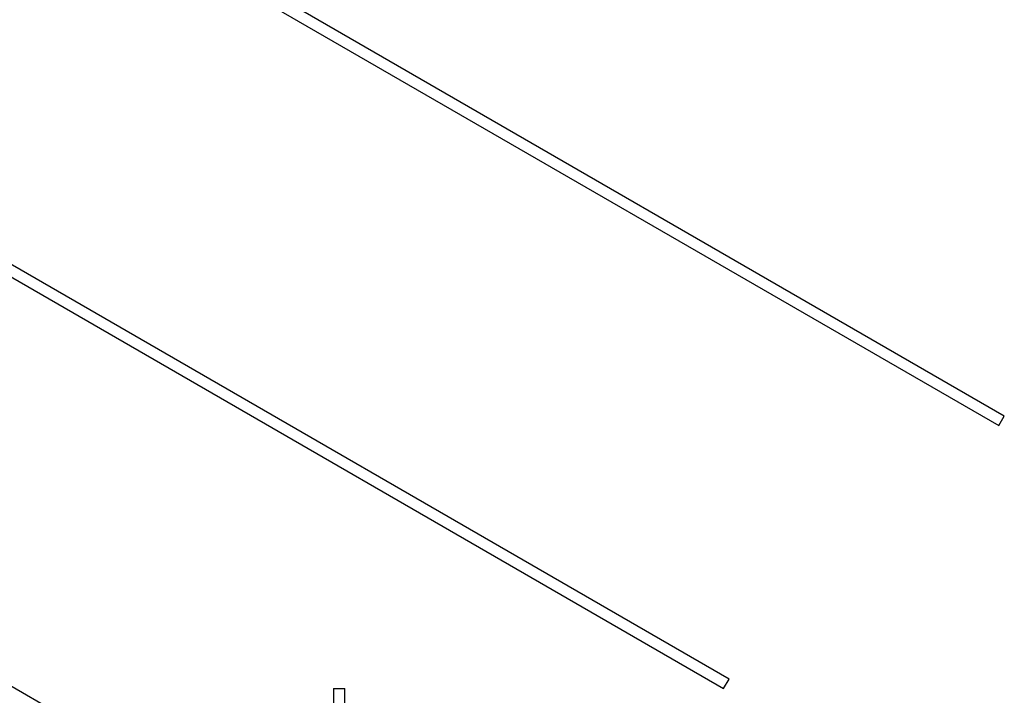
# Paper-space layout 'Blatt3' of a CAD drawing. Header units: millimetres. Extents: x 5 to 418, y 2 to 292.
# Tile 35 of 75: x 91 to 110, y 183 to 197. Entities that reach past the tile are written whole.
import ezdxf

# ---------------------------------------------------------------- set-up
doc = ezdxf.new("R2010")
doc.units = ezdxf.units.MM

psp = doc.layouts.new('Blatt3')

# ---------------------------------------------------------------- linework, layer by layer
at = {"color": 7, "linetype": 'Continuous', "lineweight": 25}
for p, q in [((110.1369, 188.9466), (77.688, 207.6809)), ((77.5797, 207.4933), (110.0285, 188.7589)), ((104.701, 183.7519), (73.9324, 201.5162)), ((73.824, 201.3285), (104.5927, 183.5642)), ((96.3369, 180.2476), (73.9324, 193.1828)), ((110.0285, 188.7589), (110.1369, 188.9466)), ((104.5927, 183.5642), (104.701, 183.7519)), ((96.8869, 183.5642), (96.8869, 145.0142)), ((96.8869, 183.5642), (97.1074, 183.5642)), ((97.1074, 145.0142), (97.1074, 183.5642))]:
    psp.add_line(p, q, dxfattribs=at)

doc.saveas('drawing.dxf')
